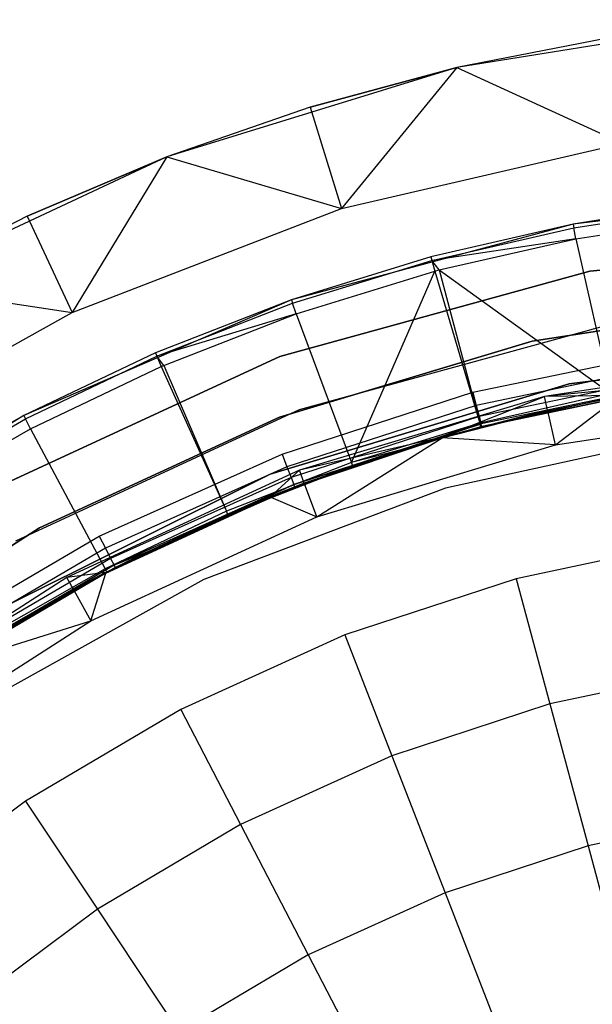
# Model space of a CAD drawing. Extents: x -3.43 to 3.43, y -2.81 to 3.33.
# Tile 16 of 36: x -1.31 to -0.5, y 1.93 to 3.32. Entities that reach past the tile are written whole.
import ezdxf

# ---------------------------------------------------------------- set-up
doc = ezdxf.new("R2010")
doc.units = 0
doc.header["$LTSCALE"] = 2.54
doc.layers.get('0').update_dxf_attribs({"color": 13, "linetype": 'CONTINUOUS'})

# ---------------------------------------------------------------- blocks, each defined once
blk = doc.blocks.new('MSR-DOWNLIGHT_PM_STL_4')
at = {"color": 0}
for p, q in [((-0.2448, 3.1895, 3.505), (-0.6678, 3.122, 3.505)), ((-0.2448, 3.1895, 3.505), (-0.6678, 3.122, 3.505)), ((-0.4575, 3.1631, 0.255), (-0.6678, 3.122, 3.505)), ((-0.4575, 3.1631, 0.255), (-0.6678, 3.122, 0.255)), ((-0.4575, 3.1631, 0.255), (-0.6678, 3.122, 3.505)), ((-0.4575, 3.1631, 0.255), (-0.6678, 3.122, 0.255)), ((-0.6678, 3.122, 3.505), (-1.0772, 2.9962, 3.505)), ((-0.6678, 3.122, 3.505), (-1.0772, 2.9962, 3.505)), ((-0.6678, 3.122, 0.255), (-0.8747, 3.0662, 0.255)), ((-0.8747, 3.0662, 0.255), (-0.6678, 3.122, 3.505)), ((-0.8747, 3.0662, 0.255), (-0.6678, 3.122, 3.505)), ((-0.6678, 3.122, 0.255), (-0.8747, 3.0662, 0.255)), ((-0.6678, 3.122, 0.255), (-0.8306, 2.9229, 0.105)), ((-0.6678, 3.122, 0.255), (-0.8306, 2.9229, 0.105)), ((-0.6678, 3.122, 0.255), (-0.6678, 3.122, 3.505)), ((-0.6678, 3.122, 0.255), (-0.6678, 3.122, 3.505)), ((-0.6678, 3.122, 0.255), (-0.4338, 3.015, 0.105)), ((-0.6678, 3.122, 0.255), (-0.4338, 3.015, 0.105)), ((-0.8747, 3.0662, 0.255), (-1.0772, 2.9962, 3.505)), ((-0.8747, 3.0662, 0.255), (-1.0772, 2.9962, 0.255)), ((-0.8747, 3.0662, 0.255), (-1.0772, 2.9962, 3.505)), ((-0.8747, 3.0662, 0.255), (-1.0772, 2.9962, 0.255)), ((-0.8747, 3.0662, 0.255), (-0.8306, 2.9229, 0.105)), ((-0.8747, 3.0662, 0.255), (-0.8306, 2.9229, 0.105)), ((-0.8306, 2.9229, 0.105), (-0.4338, 3.015, 0.105)), ((-0.8306, 2.9229, 0.105), (-0.4338, 3.015, 0.105)), ((-1.0772, 2.9962, 3.505), (-1.4651, 2.8147, 3.505)), ((-1.0772, 2.9962, 3.505), (-1.4651, 2.8147, 3.505)), ((-1.0772, 2.9962, 0.255), (-1.2743, 2.9122, 0.255)), ((-1.2743, 2.9122, 0.255), (-1.0772, 2.9962, 3.505)), ((-1.2743, 2.9122, 0.255), (-1.0772, 2.9962, 3.505)), ((-1.0772, 2.9962, 0.255), (-1.2743, 2.9122, 0.255)), ((-1.0772, 2.9962, 0.255), (-1.2108, 2.7764, 0.105)), ((-1.0772, 2.9962, 0.255), (-1.2108, 2.7764, 0.105)), ((-1.0772, 2.9962, 0.255), (-1.0772, 2.9962, 3.505)), ((-1.0772, 2.9962, 0.255), (-1.0772, 2.9962, 3.505)), ((-1.0772, 2.9962, 0.255), (-0.8306, 2.9229, 0.105)), ((-1.0772, 2.9962, 0.255), (-0.8306, 2.9229, 0.105)), ((-0.0948, 2.9489, 0.105), (-0.5037, 2.9012, 0.105)), ((-0.0948, 2.9489, 0.105), (-0.5037, 2.9012, 0.105)), ((-0.3001, 2.9325, 2.8578), (-0.5037, 2.9012, 0.105)), ((-0.3001, 2.9325, 2.8578), (-0.5037, 2.9012, 0.105)), ((-0.3001, 2.9325, 2.8578), (-0.5037, 2.9012, 2.8578)), ((-0.3001, 2.9325, 2.8578), (-0.5037, 2.9012, 2.8578)), ((-1.2108, 2.7764, 0.105), (-0.8306, 2.9229, 0.105)), ((-1.2108, 2.7764, 0.105), (-0.8306, 2.9229, 0.105)), ((-0.5027, 2.8959, 2.9037), (-0.2995, 2.9272, 2.9037)), ((-0.5027, 2.8959, 2.9037), (-0.2995, 2.9272, 2.9037)), ((-1.2743, 2.9122, 0.255), (-1.4651, 2.8147, 3.505)), ((-1.2743, 2.9122, 0.255), (-1.4651, 2.8147, 0.255)), ((-1.2743, 2.9122, 0.255), (-1.4651, 2.8147, 3.505)), ((-1.2743, 2.9122, 0.255), (-1.4651, 2.8147, 0.255)), ((-1.2743, 2.9122, 0.255), (-1.2108, 2.7764, 0.105)), ((-1.2743, 2.9122, 0.255), (-1.2108, 2.7764, 0.105)), ((-0.4998, 2.8805, 2.9472), (-0.2977, 2.9115, 2.9472)), ((-0.4998, 2.8805, 2.9472), (-0.2977, 2.9115, 2.9472)), ((-0.5037, 2.9012, 0.105), (-0.9013, 2.7945, 0.105)), ((-0.5037, 2.9012, 0.105), (-0.9013, 2.7945, 0.105)), ((-0.5037, 2.9012, 0.105), (-0.7045, 2.8551, 2.8578)), ((-0.5037, 2.9012, 2.8578), (-0.7045, 2.8551, 2.8578)), ((-0.5037, 2.9012, 0.105), (-0.7045, 2.8551, 2.8578)), ((-0.5037, 2.9012, 2.8578), (-0.7045, 2.8551, 2.8578)), ((-0.7031, 2.8499, 2.9037), (-0.5027, 2.8959, 2.9037)), ((-0.7031, 2.8499, 2.9037), (-0.5027, 2.8959, 2.9037)), ((-0.5037, 2.9012, 2.8578), (-0.5037, 2.9012, 0.105)), ((-0.5037, 2.9012, 2.8578), (-0.5037, 2.9012, 0.105)), ((-0.5037, 2.9012, 2.8578), (-0.5027, 2.8959, 2.9037)), ((-0.5037, 2.9012, 2.8578), (-0.5027, 2.8959, 2.9037)), ((-0.4998, 2.8805, 2.9472), (-0.5027, 2.8959, 2.9037)), ((-0.4998, 2.8805, 2.9472), (-0.5027, 2.8959, 2.9037)), ((-0.4998, 2.8805, 2.9472), (-0.7031, 2.8499, 2.9037)), ((-0.4998, 2.8805, 2.9472), (-0.7031, 2.8499, 2.9037)), ((-0.6925, 2.8364, 2.9472), (-0.4998, 2.8805, 2.9472)), ((-0.6925, 2.8364, 2.9472), (-0.4998, 2.8805, 2.9472)), ((-0.4998, 2.8805, 2.9472), (-0.4503, 2.6623, 3.3944)), ((-0.4998, 2.8805, 2.9472), (-0.4503, 2.6623, 3.3944)), ((-0.028, 2.881, 8.605), (-0.4798, 2.8345, 8.605)), ((-0.4798, 2.8345, 0.105), (-0.028, 2.881, 0.105)), ((-0.028, 2.881, 8.605), (-0.4798, 2.8345, 8.605)), ((-0.4798, 2.8345, 0.105), (-0.028, 2.881, 0.105)), ((-0.7045, 2.8551, 2.8578), (-0.9013, 2.7945, 0.105)), ((-0.7045, 2.8551, 2.8578), (-0.9013, 2.7945, 0.105)), ((-0.7045, 2.8551, 2.8578), (-0.9013, 2.7945, 2.8578)), ((-0.7045, 2.8551, 2.8578), (-0.9013, 2.7945, 2.8578)), ((-0.8996, 2.7894, 2.9037), (-0.7031, 2.8499, 2.9037)), ((-0.8996, 2.7894, 2.9037), (-0.7031, 2.8499, 2.9037)), ((-0.7045, 2.8551, 2.8578), (-0.7031, 2.8499, 2.9037)), ((-0.7045, 2.8551, 2.8578), (-0.7031, 2.8499, 2.9037)), ((-0.7031, 2.8499, 2.9037), (-0.699, 2.8347, 2.9472)), ((-0.6925, 2.8364, 2.9472), (-0.7031, 2.8499, 2.9037)), ((-0.6925, 2.8364, 2.9472), (-0.7031, 2.8499, 2.9037)), ((-0.7031, 2.8499, 2.9037), (-0.699, 2.8347, 2.9472)), ((-0.4798, 2.8345, 8.605), (-0.9178, 2.7143, 8.605)), ((-0.9178, 2.7143, 0.105), (-0.4798, 2.8345, 0.105)), ((-0.4798, 2.8345, 8.605), (-0.9178, 2.7143, 8.605)), ((-0.9178, 2.7143, 0.105), (-0.4798, 2.8345, 0.105)), ((-0.8944, 2.7745, 2.9472), (-0.699, 2.8347, 2.9472)), ((-0.8944, 2.7745, 2.9472), (-0.699, 2.8347, 2.9472)), ((-0.8163, 2.565, 3.3944), (-0.699, 2.8347, 2.9472)), ((-0.8163, 2.565, 3.3944), (-0.699, 2.8347, 2.9472)), ((-0.699, 2.8347, 2.9472), (-0.6925, 2.8364, 2.9472)), ((-0.699, 2.8347, 2.9472), (-0.6925, 2.8364, 2.9472)), ((-0.699, 2.8347, 2.9472), (-0.6351, 2.6203, 3.3944)), ((-0.699, 2.8347, 2.9472), (-0.6351, 2.6203, 3.3944)), ((-0.6925, 2.8364, 2.9472), (-0.6351, 2.6203, 3.3944)), ((-0.6925, 2.8364, 2.9472), (-0.6351, 2.6203, 3.3944)), ((-0.6925, 2.8364, 2.9472), (-0.4503, 2.6623, 3.3944)), ((-0.6925, 2.8364, 2.9472), (-0.4503, 2.6623, 3.3944)), ((-0.4798, 2.8345, 8.605), (-0.4798, 2.8345, 0.105)), ((-0.4798, 2.8345, 8.605), (-0.4798, 2.8345, 0.105)), ((-1.4651, 2.8147, 0.255), (-1.2108, 2.7764, 0.105)), ((-1.4651, 2.8147, 0.255), (-1.2108, 2.7764, 0.105)), ((-0.9013, 2.7945, 0.105), (-1.2792, 2.631, 0.105)), ((-0.9013, 2.7945, 0.105), (-1.2792, 2.631, 0.105)), ((-0.9013, 2.7945, 0.105), (-1.0933, 2.7196, 2.8578)), ((-0.9013, 2.7945, 2.8578), (-1.0933, 2.7196, 2.8578)), ((-0.9013, 2.7945, 0.105), (-1.0933, 2.7196, 2.8578)), ((-0.9013, 2.7945, 2.8578), (-1.0933, 2.7196, 2.8578)), ((-0.9013, 2.7945, 2.8578), (-0.9013, 2.7945, 0.105)), ((-0.9013, 2.7945, 2.8578), (-0.9013, 2.7945, 0.105)), ((-0.9013, 2.7945, 2.8578), (-0.8996, 2.7894, 2.9037)), ((-0.9013, 2.7945, 2.8578), (-0.8996, 2.7894, 2.9037)), ((-0.5616, 2.7359, 2.605), (-0.1934, 2.7924, 2.605)), ((-0.1934, 2.7924, 0.105), (-0.5616, 2.7359, 0.105)), ((-0.5616, 2.7359, 2.605), (-0.1934, 2.7924, 2.605)), ((-0.1934, 2.7924, 0.105), (-0.5616, 2.7359, 0.105)), ((-1.0911, 2.7147, 2.9037), (-0.8996, 2.7894, 2.9037)), ((-1.0911, 2.7147, 2.9037), (-0.8996, 2.7894, 2.9037)), ((-0.8944, 2.7745, 2.9472), (-0.8996, 2.7894, 2.9037)), ((-0.8944, 2.7745, 2.9472), (-0.8996, 2.7894, 2.9037)), ((-1.5668, 2.5784, 0.105), (-1.2108, 2.7764, 0.105)), ((-1.5668, 2.5784, 0.105), (-1.2108, 2.7764, 0.105)), ((-0.8944, 2.7745, 2.9472), (-1.0911, 2.7147, 2.9037)), ((-0.8944, 2.7745, 2.9472), (-1.0911, 2.7147, 2.9037)), ((-1.0815, 2.7017, 2.9472), (-0.8944, 2.7745, 2.9472)), ((-1.0815, 2.7017, 2.9472), (-0.8944, 2.7745, 2.9472)), ((-0.8944, 2.7745, 2.9472), (-0.8163, 2.565, 3.3944)), ((-0.8944, 2.7745, 2.9472), (-0.8163, 2.565, 3.3944)), ((-0.4651, 2.7559, 0.105), (-0.8903, 2.6391, 0.105)), ((-0.4651, 2.7559, 0.105), (-0.8903, 2.6391, 0.105)), ((-0.4651, 2.7559, 2.605), (-0.8903, 2.6391, 2.605)), ((-0.4651, 2.7559, 2.605), (-0.8903, 2.6391, 2.605)), ((-0.9183, 2.6287, 2.605), (-0.5616, 2.7359, 2.605)), ((-0.5616, 2.7359, 0.105), (-0.9183, 2.6287, 0.105)), ((-0.9183, 2.6287, 2.605), (-0.5616, 2.7359, 2.605)), ((-0.5616, 2.7359, 0.105), (-0.9183, 2.6287, 0.105)), ((-0.5616, 2.7359, 2.605), (-0.5616, 2.7359, 0.105)), ((-0.5616, 2.7359, 2.605), (-0.5616, 2.7359, 0.105)), ((-0.0715, 2.7297, 8.605), (-0.5092, 2.6757, 8.605)), ((-0.5092, 2.6757, 2.605), (-0.0715, 2.7297, 2.605)), ((-0.0715, 2.7297, 8.605), (-0.5092, 2.6757, 8.605)), ((-0.5092, 2.6757, 2.605), (-0.0715, 2.7297, 2.605)), ((-0.9178, 2.7143, 8.605), (-1.33, 2.5236, 8.605)), ((-1.33, 2.5236, 0.105), (-0.9178, 2.7143, 0.105)), ((-0.9178, 2.7143, 8.605), (-1.33, 2.5236, 8.605)), ((-1.33, 2.5236, 0.105), (-0.9178, 2.7143, 0.105)), ((-1.0933, 2.7196, 2.8578), (-1.2792, 2.631, 0.105)), ((-1.0933, 2.7196, 2.8578), (-1.2792, 2.631, 0.105)), ((-1.0933, 2.7196, 2.8578), (-1.2792, 2.631, 2.8578)), ((-1.0933, 2.7196, 2.8578), (-1.2792, 2.631, 2.8578)), ((-1.2767, 2.6262, 2.9037), (-1.0911, 2.7147, 2.9037)), ((-1.2767, 2.6262, 2.9037), (-1.0911, 2.7147, 2.9037)), ((-1.0933, 2.7196, 2.8578), (-1.0911, 2.7147, 2.9037)), ((-1.0933, 2.7196, 2.8578), (-1.0911, 2.7147, 2.9037)), ((-1.0911, 2.7147, 2.9037), (-1.0849, 2.7003, 2.9472)), ((-1.0815, 2.7017, 2.9472), (-1.0911, 2.7147, 2.9037)), ((-1.0815, 2.7017, 2.9472), (-1.0911, 2.7147, 2.9037)), ((-1.0911, 2.7147, 2.9037), (-1.0849, 2.7003, 2.9472)), ((-0.9178, 2.7143, 8.605), (-0.9178, 2.7143, 0.105)), ((-0.9178, 2.7143, 8.605), (-0.9178, 2.7143, 0.105)), ((-0.6453, 2.6639, 3.505), (-0.3683, 2.7216, 3.505)), ((-0.6453, 2.6639, 3.505), (-0.3683, 2.7216, 3.505)), ((-0.1868, 2.7127, 0.105), (-0.544, 2.6579, 0.105)), ((-0.1868, 2.7127, 0.105), (-0.544, 2.6579, 0.105)), ((-1.2694, 2.6123, 2.9472), (-1.0849, 2.7003, 2.9472)), ((-1.2694, 2.6123, 2.9472), (-1.0849, 2.7003, 2.9472)), ((-1.0849, 2.7003, 2.9472), (-1.0815, 2.7017, 2.9472)), ((-1.0849, 2.7003, 2.9472), (-1.0815, 2.7017, 2.9472)), ((-1.0849, 2.7003, 2.9472), (-0.9929, 2.4964, 3.3944)), ((-1.0849, 2.7003, 2.9472), (-0.9929, 2.4964, 3.3944)), ((-1.0815, 2.7017, 2.9472), (-0.9929, 2.4964, 3.3944)), ((-1.0815, 2.7017, 2.9472), (-0.9929, 2.4964, 3.3944)), ((-0.3655, 2.7027, 3.5012), (-0.6404, 2.6454, 3.5012)), ((-0.3655, 2.7027, 3.5012), (-0.6404, 2.6454, 3.5012)), ((-0.363, 2.6866, 3.4904), (-0.6363, 2.6297, 3.4904)), ((-0.363, 2.6866, 3.4904), (-0.6363, 2.6297, 3.4904)), ((-0.1852, 2.6932, 1.0848), (-0.544, 2.6579, 0.105)), ((-0.1852, 2.6932, 1.0848), (-0.544, 2.6579, 0.105)), ((-0.5092, 2.6757, 8.605), (-0.9314, 2.5486, 8.605)), ((-0.9314, 2.5486, 2.605), (-0.5092, 2.6757, 2.605)), ((-0.5092, 2.6757, 8.605), (-0.9314, 2.5486, 8.605)), ((-0.9314, 2.5486, 2.605), (-0.5092, 2.6757, 2.605)), ((-0.6337, 2.6152, 3.4168), (-0.3608, 2.6721, 3.455)), ((-0.6337, 2.6152, 3.4168), (-0.3608, 2.6721, 3.455)), ((-0.3614, 2.6759, 3.4741), (-0.6335, 2.6192, 3.4741)), ((-0.3614, 2.6759, 3.4741), (-0.6335, 2.6192, 3.4741)), ((-0.3608, 2.6721, 3.455), (-0.6325, 2.6156, 3.455)), ((-0.3608, 2.6721, 3.455), (-0.6325, 2.6156, 3.455)), ((-0.5092, 2.6757, 8.605), (-0.5092, 2.6757, 2.605)), ((-0.5092, 2.6757, 8.605), (-0.5092, 2.6757, 2.605)), ((-0.9145, 2.5767, 3.505), (-0.6453, 2.6639, 3.505)), ((-0.9145, 2.5767, 3.505), (-0.6453, 2.6639, 3.505)), ((-0.544, 2.6579, 0.105), (-0.89, 2.5539, 0.105)), ((-0.544, 2.6579, 0.105), (-0.89, 2.5539, 0.105)), ((-0.6886, 2.6004, 1.0848), (-0.544, 2.6579, 0.105)), ((-0.6886, 2.6004, 1.0848), (-0.544, 2.6579, 0.105)), ((-0.6453, 2.6639, 3.505), (-0.6404, 2.6454, 3.5012)), ((-0.6453, 2.6639, 3.505), (-0.6404, 2.6454, 3.5012)), ((-0.4503, 2.6623, 3.3944), (-0.6351, 2.6203, 3.3944)), ((-0.4503, 2.6623, 3.3944), (-0.6351, 2.6203, 3.3944)), ((-0.6337, 2.6152, 3.4168), (-0.4493, 2.6571, 3.4168)), ((-0.6337, 2.6152, 3.4168), (-0.4493, 2.6571, 3.4168)), ((-0.4392, 2.6594, 1.0848), (-0.544, 2.6579, 0.105)), ((-0.4392, 2.6594, 1.0848), (-0.544, 2.6579, 0.105)), ((-0.5396, 2.6388, 1.0848), (-0.544, 2.6579, 0.105)), ((-0.5396, 2.6388, 1.0848), (-0.544, 2.6579, 0.105)), ((-0.4392, 2.6594, 1.0848), (-0.5396, 2.6388, 1.0848)), ((-0.4392, 2.6594, 1.0848), (-0.5396, 2.6388, 1.0848)), ((-0.5394, 2.6377, 1.1248), (-0.439, 2.6583, 1.1248)), ((-0.5394, 2.6377, 1.1248), (-0.439, 2.6583, 1.1248)), ((-0.5285, 2.5896, 2.605), (-0.439, 2.6583, 1.1248)), ((-0.5285, 2.5896, 2.605), (-0.439, 2.6583, 1.1248)), ((-0.8903, 2.6391, 0.105), (-1.2906, 2.454, 0.105)), ((-0.8903, 2.6391, 0.105), (-1.2906, 2.454, 0.105)), ((-0.8903, 2.6391, 2.605), (-1.2906, 2.454, 2.605)), ((-0.8903, 2.6391, 2.605), (-1.2906, 2.454, 2.605)), ((-0.6404, 2.6454, 3.5012), (-0.9076, 2.5588, 3.5012)), ((-0.6404, 2.6454, 3.5012), (-0.9076, 2.5588, 3.5012)), ((-0.8903, 2.6391, 0.105), (-0.8903, 2.6391, 2.605)), ((-0.8903, 2.6391, 0.105), (-0.8903, 2.6391, 2.605)), ((-0.6404, 2.6454, 3.5012), (-0.6363, 2.6297, 3.4904)), ((-0.6404, 2.6454, 3.5012), (-0.6363, 2.6297, 3.4904)), ((-0.5285, 2.5896, 2.605), (-0.181, 2.6429, 2.605)), ((-0.5285, 2.5896, 2.605), (-0.181, 2.6429, 2.605)), ((-1.2792, 2.631, 0.105), (-1.6292, 2.4142, 0.105)), ((-1.2792, 2.631, 0.105), (-1.6292, 2.4142, 0.105)), ((-1.2792, 2.631, 0.105), (-1.4582, 2.529, 2.8578)), ((-1.2792, 2.631, 2.8578), (-1.4582, 2.529, 2.8578)), ((-1.2792, 2.631, 0.105), (-1.4582, 2.529, 2.8578)), ((-1.2792, 2.631, 2.8578), (-1.4582, 2.529, 2.8578)), ((-1.4553, 2.5245, 2.9037), (-1.2767, 2.6262, 2.9037)), ((-1.4553, 2.5245, 2.9037), (-1.2767, 2.6262, 2.9037)), ((-1.2792, 2.631, 2.8578), (-1.2792, 2.631, 0.105)), ((-1.2792, 2.631, 2.8578), (-1.2792, 2.631, 0.105)), ((-1.2792, 2.631, 2.8578), (-1.2767, 2.6262, 2.9037)), ((-1.2792, 2.631, 2.8578), (-1.2767, 2.6262, 2.9037)), ((-1.2694, 2.6123, 2.9472), (-1.2767, 2.6262, 2.9037)), ((-1.2694, 2.6123, 2.9472), (-1.2767, 2.6262, 2.9037)), ((-1.2567, 2.4729, 2.605), (-0.9183, 2.6287, 2.605)), ((-0.9183, 2.6287, 0.105), (-1.2567, 2.4729, 0.105)), ((-1.2567, 2.4729, 2.605), (-0.9183, 2.6287, 2.605)), ((-0.9183, 2.6287, 0.105), (-1.2567, 2.4729, 0.105)), ((-0.9183, 2.6287, 2.605), (-0.9183, 2.6287, 0.105)), ((-0.9183, 2.6287, 2.605), (-0.9183, 2.6287, 0.105)), ((-0.6363, 2.6297, 3.4904), (-0.9018, 2.5437, 3.4904)), ((-0.6363, 2.6297, 3.4904), (-0.9018, 2.5437, 3.4904)), ((-0.5396, 2.6388, 1.0848), (-0.6886, 2.6004, 1.0848)), ((-0.5396, 2.6388, 1.0848), (-0.6886, 2.6004, 1.0848)), ((-0.6883, 2.5994, 1.1248), (-0.5394, 2.6377, 1.1248)), ((-0.6883, 2.5994, 1.1248), (-0.5394, 2.6377, 1.1248)), ((-0.6363, 2.6297, 3.4904), (-0.6335, 2.6192, 3.4741)), ((-0.6363, 2.6297, 3.4904), (-0.6335, 2.6192, 3.4741)), ((-0.5396, 2.6388, 1.0848), (-0.5394, 2.6377, 1.1248)), ((-0.5396, 2.6388, 1.0848), (-0.5394, 2.6377, 1.1248)), ((-0.5285, 2.5896, 2.605), (-0.5394, 2.6377, 1.1248)), ((-0.5285, 2.5896, 2.605), (-0.5394, 2.6377, 1.1248)), ((-1.447, 2.5111, 2.9472), (-1.2694, 2.6123, 2.9472)), ((-1.447, 2.5111, 2.9472), (-1.2694, 2.6123, 2.9472)), ((-1.2694, 2.6123, 2.9472), (-1.1641, 2.415, 3.3944)), ((-1.2694, 2.6123, 2.9472), (-1.1641, 2.415, 3.3944)), ((-0.6335, 2.6192, 3.4741), (-0.8979, 2.5336, 3.4741)), ((-0.6335, 2.6192, 3.4741), (-0.8979, 2.5336, 3.4741)), ((-0.6351, 2.6203, 3.3944), (-0.8163, 2.565, 3.3944)), ((-0.6351, 2.6203, 3.3944), (-0.8163, 2.565, 3.3944)), ((-0.7428, 2.5836, 3.4168), (-0.6351, 2.6203, 3.3944)), ((-0.7428, 2.5836, 3.4168), (-0.6351, 2.6203, 3.3944)), ((-0.7428, 2.5836, 3.455), (-0.6335, 2.6192, 3.4741)), ((-0.7428, 2.5836, 3.455), (-0.6335, 2.6192, 3.4741)), ((-0.6325, 2.6156, 3.455), (-0.7428, 2.5836, 3.455)), ((-0.6325, 2.6156, 3.455), (-0.7428, 2.5836, 3.455)), ((-0.7428, 2.5836, 3.4168), (-0.6337, 2.6152, 3.4168)), ((-0.7428, 2.5836, 3.4168), (-0.6337, 2.6152, 3.4168)), ((-0.6337, 2.6152, 3.4168), (-0.6351, 2.6203, 3.3944)), ((-0.6337, 2.6152, 3.4168), (-0.6351, 2.6203, 3.3944)), ((-0.6337, 2.6152, 3.4168), (-0.6325, 2.6156, 3.455)), ((-0.6337, 2.6152, 3.4168), (-0.6325, 2.6156, 3.455)), ((-0.6325, 2.6156, 3.455), (-0.6335, 2.6192, 3.4741)), ((-0.6325, 2.6156, 3.455), (-0.6335, 2.6192, 3.4741)), ((-0.6886, 2.6004, 1.0848), (-0.89, 2.5539, 0.105)), ((-0.6886, 2.6004, 1.0848), (-0.89, 2.5539, 0.105)), ((-0.6886, 2.6004, 1.0848), (-0.8831, 2.5356, 1.0848)), ((-0.6886, 2.6004, 1.0848), (-0.8831, 2.5356, 1.0848)), ((-0.8827, 2.5346, 1.1248), (-0.6883, 2.5994, 1.1248)), ((-0.8827, 2.5346, 1.1248), (-0.6883, 2.5994, 1.1248)), ((-0.8652, 2.4884, 2.605), (-0.6883, 2.5994, 1.1248)), ((-0.8652, 2.4884, 2.605), (-0.6883, 2.5994, 1.1248)), ((-0.6886, 2.6004, 1.0848), (-0.6883, 2.5994, 1.1248)), ((-0.6886, 2.6004, 1.0848), (-0.6883, 2.5994, 1.1248)), ((-0.5285, 2.5896, 2.605), (-0.6883, 2.5994, 1.1248)), ((-0.5285, 2.5896, 2.605), (-0.6883, 2.5994, 1.1248)), ((-0.327, 2.6064, 3.615), (-0.6836, 2.5285, 3.615)), ((-0.327, 2.6064, 3.345), (-0.6836, 2.5285, 3.345)), ((-0.327, 2.6064, 3.615), (-0.6836, 2.5285, 3.615)), ((-0.327, 2.6064, 3.345), (-0.6836, 2.5285, 3.345)), ((-0.8979, 2.5336, 3.4741), (-0.7428, 2.5836, 3.455)), ((-0.8979, 2.5336, 3.4741), (-0.7428, 2.5836, 3.455)), ((-0.7428, 2.5836, 3.455), (-0.8965, 2.53, 3.455)), ((-0.7428, 2.5836, 3.455), (-0.8965, 2.53, 3.455)), ((-0.8652, 2.4884, 2.605), (-0.5285, 2.5896, 2.605)), ((-0.8652, 2.4884, 2.605), (-0.5285, 2.5896, 2.605)), ((-0.7428, 2.5836, 3.4168), (-0.8163, 2.565, 3.3944)), ((-0.7428, 2.5836, 3.4168), (-0.8163, 2.565, 3.3944)), ((-0.8146, 2.56, 3.4168), (-0.7428, 2.5836, 3.455)), ((-0.8146, 2.56, 3.4168), (-0.7428, 2.5836, 3.455)), ((-0.8146, 2.56, 3.4168), (-0.7428, 2.5836, 3.4168)), ((-0.8146, 2.56, 3.4168), (-0.7428, 2.5836, 3.4168)), ((-0.7428, 2.5836, 3.4168), (-0.7428, 2.5836, 3.455)), ((-0.7428, 2.5836, 3.4168), (-0.7428, 2.5836, 3.455)), ((-1.1727, 2.4609, 3.505), (-0.9145, 2.5767, 3.505)), ((-1.1727, 2.4609, 3.505), (-0.9145, 2.5767, 3.505)), ((-0.9145, 2.5767, 3.505), (-0.9076, 2.5588, 3.5012)), ((-0.9145, 2.5767, 3.505), (-0.9076, 2.5588, 3.5012)), ((-0.9076, 2.5588, 3.5012), (-1.1639, 2.4439, 3.5012)), ((-0.9076, 2.5588, 3.5012), (-1.1639, 2.4439, 3.5012)), ((-0.8163, 2.565, 3.3944), (-0.9929, 2.4964, 3.3944)), ((-0.8163, 2.565, 3.3944), (-0.9929, 2.4964, 3.3944)), ((-0.9909, 2.4915, 3.4168), (-0.8146, 2.56, 3.4168)), ((-0.9909, 2.4915, 3.4168), (-0.8146, 2.56, 3.4168)), ((-0.9076, 2.5588, 3.5012), (-0.9018, 2.5437, 3.4904)), ((-0.9076, 2.5588, 3.5012), (-0.9018, 2.5437, 3.4904)), ((-0.8146, 2.56, 3.4168), (-0.8965, 2.53, 3.455)), ((-0.8146, 2.56, 3.4168), (-0.8965, 2.53, 3.455)), ((-0.8146, 2.56, 3.4168), (-0.8163, 2.565, 3.3944)), ((-0.8146, 2.56, 3.4168), (-0.8163, 2.565, 3.3944)), ((-0.9314, 2.5486, 8.605), (-1.3261, 2.3519, 8.605)), ((-1.3261, 2.3519, 2.605), (-0.9314, 2.5486, 2.605)), ((-0.9314, 2.5486, 8.605), (-1.3261, 2.3519, 8.605)), ((-1.3261, 2.3519, 2.605), (-0.9314, 2.5486, 2.605)), ((-0.89, 2.5539, 0.105), (-1.2182, 2.4028, 0.105)), ((-0.89, 2.5539, 0.105), (-1.2182, 2.4028, 0.105)), ((-0.9018, 2.5437, 3.4904), (-1.1565, 2.4295, 3.4904)), ((-0.9018, 2.5437, 3.4904), (-1.1565, 2.4295, 3.4904)), ((-0.9314, 2.5486, 8.605), (-0.9314, 2.5486, 2.605)), ((-0.9314, 2.5486, 8.605), (-0.9314, 2.5486, 2.605)), ((-0.9308, 2.5169, 1.0848), (-0.89, 2.5539, 0.105)), ((-0.9308, 2.5169, 1.0848), (-0.89, 2.5539, 0.105)), ((-0.9018, 2.5437, 3.4904), (-0.8979, 2.5336, 3.4741)), ((-0.9018, 2.5437, 3.4904), (-0.8979, 2.5336, 3.4741)), ((-0.8831, 2.5356, 1.0848), (-0.89, 2.5539, 0.105)), ((-0.8831, 2.5356, 1.0848), (-0.89, 2.5539, 0.105)), ((-0.8979, 2.5336, 3.4741), (-1.1515, 2.4199, 3.4741)), ((-0.8979, 2.5336, 3.4741), (-1.1515, 2.4199, 3.4741)), ((-1.1078, 2.4376, 3.455), (-0.8979, 2.5336, 3.4741)), ((-1.1078, 2.4376, 3.455), (-0.8979, 2.5336, 3.4741)), ((-1.1078, 2.4376, 3.4168), (-0.8965, 2.53, 3.455)), ((-0.8965, 2.53, 3.455), (-1.1078, 2.4376, 3.455)), ((-1.1078, 2.4376, 3.4168), (-0.8965, 2.53, 3.455)), ((-0.8965, 2.53, 3.455), (-1.1078, 2.4376, 3.455)), ((-0.6836, 2.5285, 3.615), (-1.025, 2.3996, 3.615)), ((-0.6836, 2.5285, 3.345), (-1.025, 2.3996, 3.345)), ((-0.6836, 2.5285, 3.615), (-1.025, 2.3996, 3.615)), ((-0.6836, 2.5285, 3.345), (-1.025, 2.3996, 3.345)), ((-0.9909, 2.4915, 3.4168), (-0.8965, 2.53, 3.455)), ((-0.9909, 2.4915, 3.4168), (-0.8965, 2.53, 3.455)), ((-0.8831, 2.5356, 1.0848), (-0.9308, 2.5169, 1.0848)), ((-0.8831, 2.5356, 1.0848), (-0.9308, 2.5169, 1.0848)), ((-0.9304, 2.516, 1.1248), (-0.8827, 2.5346, 1.1248)), ((-0.9304, 2.516, 1.1248), (-0.8827, 2.5346, 1.1248)), ((-0.8965, 2.53, 3.455), (-0.8979, 2.5336, 3.4741)), ((-0.8965, 2.53, 3.455), (-0.8979, 2.5336, 3.4741)), ((-0.8831, 2.5356, 1.0848), (-0.8827, 2.5346, 1.1248)), ((-0.8831, 2.5356, 1.0848), (-0.8827, 2.5346, 1.1248)), ((-0.8652, 2.4884, 2.605), (-0.8827, 2.5346, 1.1248)), ((-0.8652, 2.4884, 2.605), (-0.8827, 2.5346, 1.1248)), ((-0.6836, 2.5285, 3.345), (-0.6836, 2.5285, 3.615)), ((-0.6836, 2.5285, 3.345), (-0.6836, 2.5285, 3.615)), ((-0.9308, 2.5169, 1.0848), (-1.1636, 2.4098, 1.0848)), ((-0.9308, 2.5169, 1.0848), (-1.1636, 2.4098, 1.0848)), ((-1.1631, 2.4088, 1.1248), (-0.9304, 2.516, 1.1248)), ((-1.1631, 2.4088, 1.1248), (-0.9304, 2.516, 1.1248)), ((-0.9308, 2.5169, 1.0848), (-0.9304, 2.516, 1.1248)), ((-0.9308, 2.5169, 1.0848), (-0.9304, 2.516, 1.1248)), ((-0.9304, 2.516, 1.1248), (-0.8652, 2.4884, 2.605)), ((-0.9304, 2.516, 1.1248), (-0.8652, 2.4884, 2.605)), ((-1.1846, 2.3414, 2.605), (-0.8652, 2.4884, 2.605)), ((-1.1846, 2.3414, 2.605), (-0.8652, 2.4884, 2.605)), ((-0.9929, 2.4964, 3.3944), (-1.1641, 2.415, 3.3944)), ((-0.9929, 2.4964, 3.3944), (-1.1641, 2.415, 3.3944)), ((-0.9909, 2.4915, 3.4168), (-1.1641, 2.415, 3.3944)), ((-0.9909, 2.4915, 3.4168), (-1.1641, 2.415, 3.3944)), ((-1.1078, 2.4376, 3.4168), (-0.9909, 2.4915, 3.4168)), ((-1.1078, 2.4376, 3.4168), (-0.9909, 2.4915, 3.4168)), ((-0.9909, 2.4915, 3.4168), (-0.9929, 2.4964, 3.3944)), ((-0.9909, 2.4915, 3.4168), (-0.9929, 2.4964, 3.3944)), ((-1.57, 2.2715, 2.605), (-1.2567, 2.4729, 2.605)), ((-1.2567, 2.4729, 0.105), (-1.57, 2.2715, 0.105)), ((-1.57, 2.2715, 2.605), (-1.2567, 2.4729, 2.605)), ((-1.2567, 2.4729, 0.105), (-1.57, 2.2715, 0.105)), ((-1.2567, 2.4729, 2.605), (-1.2567, 2.4729, 0.105)), ((-1.2567, 2.4729, 2.605), (-1.2567, 2.4729, 0.105)), ((-1.4168, 2.318, 3.505), (-1.1727, 2.4609, 3.505)), ((-1.4168, 2.318, 3.505), (-1.1727, 2.4609, 3.505)), ((-1.1727, 2.4609, 3.505), (-1.1639, 2.4439, 3.5012)), ((-1.1727, 2.4609, 3.505), (-1.1639, 2.4439, 3.5012)), ((-0.3351, 2.4535, 3.615), (-0.584, 2.4008, 3.615)), ((-0.3351, 2.4535, 3.615), (-0.584, 2.4008, 3.615)), ((-1.1639, 2.4439, 3.5012), (-1.4063, 2.3021, 3.5012)), ((-1.1639, 2.4439, 3.5012), (-1.4063, 2.3021, 3.5012)), ((-1.1078, 2.4376, 3.4168), (-1.1641, 2.415, 3.3944)), ((-1.1078, 2.4376, 3.4168), (-1.1641, 2.415, 3.3944)), ((-1.1639, 2.4439, 3.5012), (-1.1565, 2.4295, 3.4904)), ((-1.1639, 2.4439, 3.5012), (-1.1565, 2.4295, 3.4904)), ((-1.1616, 2.4103, 3.4168), (-1.1078, 2.4376, 3.455)), ((-1.1616, 2.4103, 3.4168), (-1.1078, 2.4376, 3.455)), ((-1.1616, 2.4103, 3.4168), (-1.1078, 2.4376, 3.4168)), ((-1.1616, 2.4103, 3.4168), (-1.1078, 2.4376, 3.4168)), ((-1.1078, 2.4376, 3.455), (-1.1515, 2.4199, 3.4741)), ((-1.1078, 2.4376, 3.455), (-1.1515, 2.4199, 3.4741)), ((-1.1078, 2.4376, 3.455), (-1.1498, 2.4165, 3.455)), ((-1.1078, 2.4376, 3.455), (-1.1498, 2.4165, 3.455)), ((-1.1078, 2.4376, 3.4168), (-1.1078, 2.4376, 3.455)), ((-1.1078, 2.4376, 3.4168), (-1.1078, 2.4376, 3.455)), ((-1.1565, 2.4295, 3.4904), (-1.3974, 2.2885, 3.4904)), ((-1.1565, 2.4295, 3.4904), (-1.3974, 2.2885, 3.4904)), ((-1.1515, 2.4199, 3.4741), (-1.3914, 2.2795, 3.4741)), ((-1.1515, 2.4199, 3.4741), (-1.3914, 2.2795, 3.4741)), ((-1.1565, 2.4295, 3.4904), (-1.1515, 2.4199, 3.4741)), ((-1.1565, 2.4295, 3.4904), (-1.1515, 2.4199, 3.4741)), ((-1.1498, 2.4165, 3.455), (-1.1515, 2.4199, 3.4741)), ((-1.1498, 2.4165, 3.455), (-1.1515, 2.4199, 3.4741)), ((-1.1498, 2.4165, 3.455), (-1.3893, 2.2763, 3.455)), ((-1.1498, 2.4165, 3.455), (-1.3893, 2.2763, 3.455)), ((-1.1641, 2.415, 3.3944), (-1.3288, 2.3213, 3.3944)), ((-1.1641, 2.415, 3.3944), (-1.3288, 2.3213, 3.3944)), ((-1.326, 2.3168, 3.4168), (-1.1498, 2.4165, 3.455)), ((-1.326, 2.3168, 3.4168), (-1.1498, 2.4165, 3.455)), ((-1.326, 2.3168, 3.4168), (-1.1616, 2.4103, 3.4168)), ((-1.326, 2.3168, 3.4168), (-1.1616, 2.4103, 3.4168)), ((-1.1636, 2.4098, 1.0848), (-1.2182, 2.4028, 0.105)), ((-1.1636, 2.4098, 1.0848), (-1.2182, 2.4028, 0.105)), ((-1.1636, 2.4098, 1.0848), (-1.2088, 2.3856, 1.0848)), ((-1.1636, 2.4098, 1.0848), (-1.2088, 2.3856, 1.0848)), ((-1.2083, 2.3846, 1.1248), (-1.1631, 2.4088, 1.1248)), ((-1.2083, 2.3846, 1.1248), (-1.1631, 2.4088, 1.1248)), ((-1.1846, 2.3414, 2.605), (-1.1631, 2.4088, 1.1248)), ((-1.1846, 2.3414, 2.605), (-1.1631, 2.4088, 1.1248)), ((-1.1641, 2.415, 3.3944), (-1.1616, 2.4103, 3.4168)), ((-1.1641, 2.415, 3.3944), (-1.1616, 2.4103, 3.4168)), ((-1.1636, 2.4098, 1.0848), (-1.1631, 2.4088, 1.1248)), ((-1.1636, 2.4098, 1.0848), (-1.1631, 2.4088, 1.1248)), ((-1.1616, 2.4103, 3.4168), (-1.1498, 2.4165, 3.455)), ((-1.1616, 2.4103, 3.4168), (-1.1498, 2.4165, 3.455)), ((-1.2182, 2.4028, 0.105), (-1.5222, 2.2074, 0.105)), ((-1.2182, 2.4028, 0.105), (-1.5222, 2.2074, 0.105)), ((-1.025, 2.3996, 3.615), (-1.344, 2.2223, 3.615)), ((-1.025, 2.3996, 3.345), (-1.344, 2.2223, 3.345)), ((-1.025, 2.3996, 3.615), (-1.344, 2.2223, 3.615)), ((-1.025, 2.3996, 3.345), (-1.344, 2.2223, 3.345)), ((-1.2088, 2.3856, 1.0848), (-1.2182, 2.4028, 0.105)), ((-1.2088, 2.3856, 1.0848), (-1.2182, 2.4028, 0.105)), ((-1.025, 2.3996, 3.345), (-1.025, 2.3996, 3.615)), ((-1.025, 2.3996, 3.345), (-1.025, 2.3996, 3.615)), ((-0.584, 2.4008, 3.615), (-0.8258, 2.3215, 3.615)), ((-0.584, 2.4008, 3.615), (-0.8258, 2.3215, 3.615)), ((-0.584, 2.4008, 3.615), (-0.5365, 2.2242, 3.9901)), ((-0.584, 2.4008, 3.615), (-0.5365, 2.2242, 3.9901)), ((-1.2088, 2.3856, 1.0848), (-1.5222, 2.2074, 0.105)), ((-1.2088, 2.3856, 1.0848), (-1.5222, 2.2074, 0.105)), ((-1.2088, 2.3856, 1.0848), (-1.3845, 2.2799, 1.0848)), ((-1.2088, 2.3856, 1.0848), (-1.3845, 2.2799, 1.0848)), ((-1.3839, 2.279, 1.1248), (-1.2083, 2.3846, 1.1248)), ((-1.3839, 2.279, 1.1248), (-1.2083, 2.3846, 1.1248)), ((-1.2088, 2.3856, 1.0848), (-1.2083, 2.3846, 1.1248)), ((-1.2088, 2.3856, 1.0848), (-1.2083, 2.3846, 1.1248)), ((-1.2083, 2.3846, 1.1248), (-1.1846, 2.3414, 2.605)), ((-1.2083, 2.3846, 1.1248), (-1.1846, 2.3414, 2.605)), ((-1.4803, 2.1513, 2.605), (-1.1846, 2.3414, 2.605)), ((-1.4803, 2.1513, 2.605), (-1.1846, 2.3414, 2.605)), ((-1.3839, 2.279, 1.1248), (-1.1846, 2.3414, 2.605)), ((-1.3839, 2.279, 1.1248), (-1.1846, 2.3414, 2.605)), ((-0.8258, 2.3215, 3.615), (-1.0575, 2.2165, 3.615)), ((-0.8258, 2.3215, 3.615), (-1.0575, 2.2165, 3.615)), ((-0.8258, 2.3215, 3.615), (-0.7594, 2.1511, 3.9901)), ((-0.8258, 2.3215, 3.615), (-0.7594, 2.1511, 3.9901)), ((-0.3069, 2.2728, 3.9901), (-0.5365, 2.2242, 3.9901)), ((-0.3069, 2.2728, 3.9901), (-0.5365, 2.2242, 3.9901)), ((-0.5365, 2.2242, 3.9901), (-0.7594, 2.1511, 3.9901)), ((-0.5365, 2.2242, 3.9901), (-0.7594, 2.1511, 3.9901)), ((-0.5365, 2.2242, 3.9901), (-0.4826, 2.0239, 4.3522)), ((-0.5365, 2.2242, 3.9901), (-0.4826, 2.0239, 4.3522)), ((-1.0575, 2.2165, 3.615), (-1.2766, 2.0871, 3.615)), ((-1.0575, 2.2165, 3.615), (-1.2766, 2.0871, 3.615)), ((-1.0575, 2.2165, 3.615), (-0.9732, 2.0542, 3.9901)), ((-1.0575, 2.2165, 3.615), (-0.9732, 2.0542, 3.9901)), ((-0.7594, 2.1511, 3.9901), (-0.9732, 2.0542, 3.9901)), ((-0.7594, 2.1511, 3.9901), (-0.9732, 2.0542, 3.9901)), ((-0.7594, 2.1511, 3.9901), (-0.6842, 1.9578, 4.3522)), ((-0.7594, 2.1511, 3.9901), (-0.6842, 1.9578, 4.3522)), ((-1.2766, 2.0871, 3.615), (-1.4804, 1.9347, 3.615)), ((-1.2766, 2.0871, 3.615), (-1.4804, 1.9347, 3.615)), ((-1.2766, 2.0871, 3.615), (-1.1752, 1.9349, 3.9901)), ((-1.2766, 2.0871, 3.615), (-1.1752, 1.9349, 3.9901)), ((-0.275, 2.0679, 4.3522), (-0.4826, 2.0239, 4.3522)), ((-0.275, 2.0679, 4.3522), (-0.4826, 2.0239, 4.3522)), ((-0.9732, 2.0542, 3.9901), (-1.1752, 1.9349, 3.9901)), ((-0.9732, 2.0542, 3.9901), (-1.1752, 1.9349, 3.9901)), ((-0.9732, 2.0542, 3.9901), (-0.8775, 1.8702, 4.3522)), ((-0.9732, 2.0542, 3.9901), (-0.8775, 1.8702, 4.3522)), ((-0.4826, 2.0239, 4.3522), (-0.6842, 1.9578, 4.3522)), ((-0.4826, 2.0239, 4.3522), (-0.6842, 1.9578, 4.3522)), ((-0.4826, 2.0239, 4.3522), (-0.4226, 1.8008, 4.6998)), ((-0.4826, 2.0239, 4.3522), (-0.4226, 1.8008, 4.6998)), ((-0.6842, 1.9578, 4.3522), (-0.8775, 1.8702, 4.3522)), ((-0.6842, 1.9578, 4.3522), (-0.8775, 1.8702, 4.3522)), ((-0.6842, 1.9578, 4.3522), (-0.6004, 1.7425, 4.6998)), ((-0.6842, 1.9578, 4.3522), (-0.6004, 1.7425, 4.6998)), ((-1.1752, 1.9349, 3.9901), (-1.3631, 1.7944, 3.9901)), ((-1.1752, 1.9349, 3.9901), (-1.3631, 1.7944, 3.9901)), ((-1.1752, 1.9349, 3.9901), (-1.0602, 1.7623, 4.3522)), ((-1.1752, 1.9349, 3.9901), (-1.0602, 1.7623, 4.3522)), ((-0.8775, 1.8702, 4.3522), (-1.0602, 1.7623, 4.3522)), ((-0.8775, 1.8702, 4.3522), (-1.0602, 1.7623, 4.3522)), ((-0.8775, 1.8702, 4.3522), (-0.7709, 1.6652, 4.6998)), ((-0.8775, 1.8702, 4.3522), (-0.7709, 1.6652, 4.6998))]:
    blk.add_line(p, q, dxfattribs=at)

msp = doc.modelspace()

# ---------------------------------------------------------------- block references
at = {"color": 0}
msp.add_blockref('MSR-DOWNLIGHT_PM_STL_4', (-0.0266, 0.127, -10.4173), dxfattribs=at)

doc.saveas('drawing.dxf')
